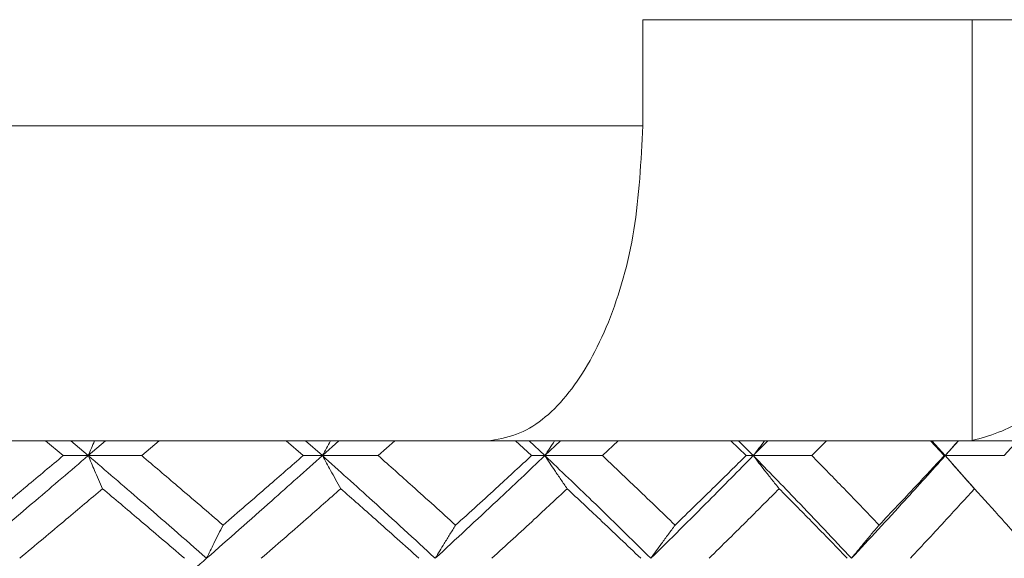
# Model space of a CAD drawing. Header units: inches. Extents: x -3.7 to 22.7, y -9.6 to 17.3.
# Tile 56 of 130: x -0.171 to 0.414, y 0.248 to 0.567. Entities that reach past the tile are written whole.
import ezdxf

# ---------------------------------------------------------------- set-up
doc = ezdxf.new("R2010")
doc.units = ezdxf.units.IN
doc.header["$MEASUREMENT"] = 0

msp = doc.modelspace()

# ---------------------------------------------------------------- linework, layer by layer
at = {"color": 7, "linetype": 'Continuous', "lineweight": 15}
for p, q in [((0.48489, 0.56728), (0.19911, 0.56728)), ((0.19911, 0.56728), (0.19911, 0.50428)), ((0.39466, 0.56728), (0.39466, 0.31742)), ((-1.44557, 0.50428), (0.19911, 0.50428)), ((0.10538, 0.31728), (-1.35184, 0.31728)), ((-0.14504, 0.30846), (-0.15563, 0.31728)), ((-0.13021, 0.30846), (-0.14058, 0.31728)), ((-0.13021, 0.30846), (-0.11995, 0.31728)), ((-0.09844, 0.30846), (-0.08806, 0.31728)), ((-0.00258, 0.30846), (-0.01274, 0.31728)), ((0.00885, 0.30846), (-0.00109, 0.31728)), ((0.00885, 0.30846), (0.01864, 0.31728)), ((0.04199, 0.30846), (0.05189, 0.31728)), ((0.10888, 0.31742), (0.10538, 0.31728)), ((0.10538, 0.31728), (0.39089, 0.31728)), ((0.13308, 0.30846), (0.12346, 0.31728)), ((0.14098, 0.30846), (0.13158, 0.31728)), ((0.14098, 0.30846), (0.1502, 0.31728)), ((0.17514, 0.30846), (0.18444, 0.31728)), ((0.26045, 0.30846), (0.25147, 0.31728)), ((0.26474, 0.30846), (0.25599, 0.31728)), ((0.26474, 0.30846), (0.27329, 0.31728)), ((0.29953, 0.30846), (0.30814, 0.31728)), ((0.37814, 0.30846), (0.36991, 0.31728)), ((0.37877, 0.30846), (0.37076, 0.31728)), ((0.37877, 0.30846), (0.38655, 0.31728)), ((0.39089, 0.31728), (0.39466, 0.31742)), ((1.11949, 0.31728), (0.39089, 0.31728)), ((0.41382, 0.30846), (0.42164, 0.31728)), ((-0.13021, 0.30846), (-0.14504, 0.30846)), ((-0.13021, 0.30846), (-0.09844, 0.30846)), ((0.00885, 0.30846), (-0.00258, 0.30846)), ((0.00885, 0.30846), (0.04199, 0.30846)), ((0.14098, 0.30846), (0.13308, 0.30846)), ((0.14098, 0.30846), (0.17514, 0.30846)), ((0.26474, 0.30846), (0.26045, 0.30846)), ((0.26474, 0.30846), (0.29953, 0.30846)), ((0.37877, 0.30846), (0.37814, 0.30846)), ((0.39597, 0.28898), (0.37877, 0.30846)), ((0.37877, 0.30846), (0.41382, 0.30846))]:
    msp.add_line(p, q, dxfattribs=at)
for points, knots in [([(0.19911, 0.50428), (0.19807, 0.48332), (0.19601, 0.44139), (0.17993, 0.3855), (0.15623, 0.34318), (0.13096, 0.3216), (0.11469, 0.31852), (0.10888, 0.31742)], [0, 0, 0, 0, 0.219054, 0.438123, 0.65753, 0.877706, 1, 1, 1, 1]), ([(0.39466, 0.31742), (0.4052, 0.32032), (0.42627, 0.3261), (0.45382, 0.36068), (0.47411, 0.40998), (0.48373, 0.46102), (0.48459, 0.49313), (0.48489, 0.50428)], [0, 0, 0, 0, 0.2211922, 0.442436, 0.6631401, 0.8829908, 1, 1, 1, 1]), ([(-0.12642, 0.31728), (-0.12644, 0.31725), (-0.12771, 0.31434), (-0.12897, 0.31139), (-0.13021, 0.30846)], [0, 0, 0, 0, 0.010766, 1, 1, 1, 1]), ([(0.0137, 0.31728), (0.01369, 0.31725), (0.01206, 0.31434), (0.01044, 0.31139), (0.00885, 0.30846)], [0, 0, 0, 0, 0.010766, 1, 1, 1, 1]), ([(0.14685, 0.31728), (0.14683, 0.31725), (0.14486, 0.31434), (0.14291, 0.31139), (0.14098, 0.30846)], [0, 0, 0, 0, 0.0107661, 1, 1, 1, 1]), ([(0.27156, 0.31728), (0.27154, 0.31725), (0.26925, 0.31434), (0.26698, 0.31139), (0.26474, 0.30846)], [0, 0, 0, 0, 0.010766, 1, 1, 1, 1]), ([(0.38647, 0.31728), (0.38644, 0.31725), (0.38385, 0.31434), (0.3813, 0.31139), (0.37877, 0.30846)], [0, 0, 0, 0, 0.010766, 1, 1, 1, 1]), ([(-0.20186, 0.24751), (-0.1884, 0.2589), (-0.16438, 0.27924), (-0.14064, 0.29954), (-0.13021, 0.30846)], [0, 0, 0, 0, 0.560458, 1, 1, 1, 1]), ([(-0.19456, 0.26719), (-0.18528, 0.27491), (-0.16871, 0.28867), (-0.15227, 0.30242), (-0.14504, 0.30846)], [0, 0, 0, 0, 0.560339, 1, 1, 1, 1]), ([(-0.12167, 0.28883), (-0.12247, 0.29063), (-0.12407, 0.29424), (-0.12692, 0.30077), (-0.12896, 0.30554), (-0.13021, 0.30846)], [0, 0, 0, 0, 0.2791678, 0.5583356, 1, 1, 1, 1]), ([(-0.05991, 0.24751), (-0.07294, 0.2589), (-0.09619, 0.27924), (-0.11982, 0.29954), (-0.13021, 0.30846)], [0, 0, 0, 0, 0.560458, 1, 1, 1, 1]), ([(-0.05015, 0.26719), (-0.05912, 0.27491), (-0.07513, 0.28867), (-0.09132, 0.30242), (-0.09844, 0.30846)], [0, 0, 0, 0, 0.560339, 1, 1, 1, 1]), ([(-0.05991, 0.24751), (-0.04696, 0.2589), (-0.02386, 0.27924), (-0.00114, 0.29954), (0.00885, 0.30846)], [0, 0, 0, 0, 0.560458, 1, 1, 1, 1]), ([(-0.05015, 0.26719), (-0.04122, 0.27491), (-0.02528, 0.28867), (-0.00951, 0.30242), (-0.00258, 0.30846)], [0, 0, 0, 0, 0.560339, 1, 1, 1, 1]), ([(0.0198, 0.28883), (0.01877, 0.29063), (0.01672, 0.29424), (0.01306, 0.30077), (0.01045, 0.30554), (0.00885, 0.30846)], [0, 0, 0, 0, 0.279168, 0.558336, 1, 1, 1, 1]), ([(0.07587, 0.24751), (0.06348, 0.2589), (0.04137, 0.27924), (0.01878, 0.29954), (0.00885, 0.30846)], [0, 0, 0, 0, 0.5604576, 1, 1, 1, 1]), ([(0.08798, 0.26719), (0.07945, 0.27491), (0.06423, 0.28867), (0.04878, 0.30242), (0.04199, 0.30846)], [0, 0, 0, 0, 0.560339, 1, 1, 1, 1]), ([(0.07587, 0.24751), (0.08816, 0.2589), (0.11009, 0.27924), (0.13155, 0.29954), (0.14098, 0.30846)], [0, 0, 0, 0, 0.560458, 1, 1, 1, 1]), ([(0.08798, 0.26719), (0.09646, 0.27491), (0.1116, 0.28867), (0.12652, 0.30242), (0.13308, 0.30846)], [0, 0, 0, 0, 0.560339, 1, 1, 1, 1]), ([(0.15422, 0.28883), (0.15298, 0.29063), (0.15049, 0.29424), (0.14607, 0.30077), (0.14291, 0.30554), (0.14098, 0.30846)], [0, 0, 0, 0, 0.279168, 0.558336, 1, 1, 1, 1]), ([(0.20399, 0.24751), (0.19237, 0.2589), (0.17164, 0.27924), (0.15034, 0.29954), (0.14098, 0.30846)], [0, 0, 0, 0, 0.560458, 1, 1, 1, 1]), ([(0.21832, 0.26719), (0.21033, 0.27491), (0.19606, 0.28867), (0.18153, 0.30242), (0.17514, 0.30846)], [0, 0, 0, 0, 0.560339, 1, 1, 1, 1]), ([(0.20399, 0.24751), (0.21549, 0.2589), (0.23601, 0.27924), (0.25597, 0.29954), (0.26474, 0.30846)], [0, 0, 0, 0, 0.560458, 1, 1, 1, 1]), ([(0.21832, 0.26719), (0.22626, 0.27491), (0.24043, 0.28867), (0.25434, 0.30242), (0.26045, 0.30846)], [0, 0, 0, 0, 0.560339, 1, 1, 1, 1]), ([(0.28012, 0.28883), (0.27868, 0.29063), (0.27579, 0.29424), (0.27066, 0.30077), (0.26699, 0.30554), (0.26474, 0.30846)], [0, 0, 0, 0, 0.279168, 0.558336, 1, 1, 1, 1]), ([(0.32305, 0.24751), (0.31233, 0.2589), (0.29321, 0.27924), (0.27343, 0.29954), (0.26474, 0.30846)], [0, 0, 0, 0, 0.560458, 1, 1, 1, 1]), ([(0.33944, 0.26719), (0.33207, 0.27491), (0.31892, 0.28867), (0.30545, 0.30242), (0.29953, 0.30846)], [0, 0, 0, 0, 0.560339, 1, 1, 1, 1]), ([(0.32305, 0.24751), (0.33363, 0.2589), (0.35251, 0.27924), (0.37075, 0.29954), (0.37877, 0.30846)], [0, 0, 0, 0, 0.560458, 1, 1, 1, 1]), ([(0.33944, 0.26719), (0.34675, 0.27491), (0.35979, 0.28867), (0.37254, 0.30242), (0.37814, 0.30846)], [0, 0, 0, 0, 0.560339, 1, 1, 1, 1]), ([(0.39613, 0.28883), (0.3945, 0.29063), (0.39124, 0.29424), (0.38545, 0.30077), (0.3813, 0.30554), (0.37877, 0.30846)], [0, 0, 0, 0, 0.2791678, 0.5583356, 1, 1, 1, 1]), ([(-0.17091, 0.24751), (-0.16168, 0.25523), (-0.1452, 0.26901), (-0.12886, 0.28278), (-0.12167, 0.28883)], [0, 0, 0, 0, 0.5602736, 1, 1, 1, 1]), ([(-0.07306, 0.24751), (-0.08209, 0.25523), (-0.09821, 0.26901), (-0.1145, 0.28278), (-0.12167, 0.28883)], [0, 0, 0, 0, 0.5602736, 1, 1, 1, 1]), ([(-0.02741, 0.24751), (-0.01854, 0.25523), (-0.00272, 0.26901), (0.01292, 0.28278), (0.0198, 0.28883)], [0, 0, 0, 0, 0.560274, 1, 1, 1, 1]), ([(0.06619, 0.24751), (0.05759, 0.25523), (0.04223, 0.26901), (0.02665, 0.28278), (0.0198, 0.28883)], [0, 0, 0, 0, 0.5602736, 1, 1, 1, 1]), ([(0.10957, 0.24751), (0.11797, 0.25523), (0.13296, 0.26901), (0.14773, 0.28278), (0.15422, 0.28883)], [0, 0, 0, 0, 0.560274, 1, 1, 1, 1]), ([(0.19789, 0.24751), (0.1898, 0.25523), (0.17537, 0.26901), (0.16068, 0.28278), (0.15422, 0.28883)], [0, 0, 0, 0, 0.560274, 1, 1, 1, 1]), ([(0.23852, 0.24751), (0.24636, 0.25523), (0.26035, 0.26901), (0.27408, 0.28278), (0.28012, 0.28883)], [0, 0, 0, 0, 0.560274, 1, 1, 1, 1]), ([(0.32059, 0.24751), (0.31311, 0.25523), (0.29977, 0.26901), (0.28612, 0.28278), (0.28012, 0.28883)], [0, 0, 0, 0, 0.560274, 1, 1, 1, 1]), ([(0.35802, 0.24751), (0.36522, 0.25523), (0.37807, 0.26901), (0.39061, 0.28278), (0.39613, 0.28883)], [0, 0, 0, 0, 0.560274, 1, 1, 1, 1]), ([(0.43295, 0.24751), (0.42616, 0.25523), (0.41405, 0.26901), (0.4016, 0.28278), (0.39613, 0.28883)], [0, 0, 0, 0, 0.560274, 1, 1, 1, 1]), ([(-0.05015, 0.26719), (-0.05107, 0.26539), (-0.05289, 0.26178), (-0.05615, 0.25523), (-0.05848, 0.25044), (-0.05991, 0.24751)], [0, 0, 0, 0, 0.27887, 0.557739, 1, 1, 1, 1]), ([(0.08798, 0.26719), (0.08685, 0.26539), (0.08458, 0.26178), (0.08053, 0.25523), (0.07764, 0.25044), (0.07587, 0.24751)], [0, 0, 0, 0, 0.2788696, 0.5577393, 1, 1, 1, 1]), ([(0.21832, 0.26719), (0.21698, 0.26539), (0.21429, 0.26178), (0.20951, 0.25523), (0.20609, 0.25044), (0.20399, 0.24751)], [0, 0, 0, 0, 0.27887, 0.557739, 1, 1, 1, 1]), ([(0.33944, 0.26719), (0.33791, 0.26539), (0.33483, 0.26178), (0.32936, 0.25523), (0.32545, 0.25044), (0.32305, 0.24751)], [0, 0, 0, 0, 0.27887, 0.557739, 1, 1, 1, 1]), ([(-0.13021, 0.18638), (-0.11699, 0.1978), (-0.09339, 0.21818), (-0.07014, 0.23855), (-0.05991, 0.24751)], [0, 0, 0, 0, 0.5601553, 1, 1, 1, 1])]:
    msp.add_open_spline(points, degree=3, knots=knots, dxfattribs=at)

doc.saveas('drawing.dxf')
